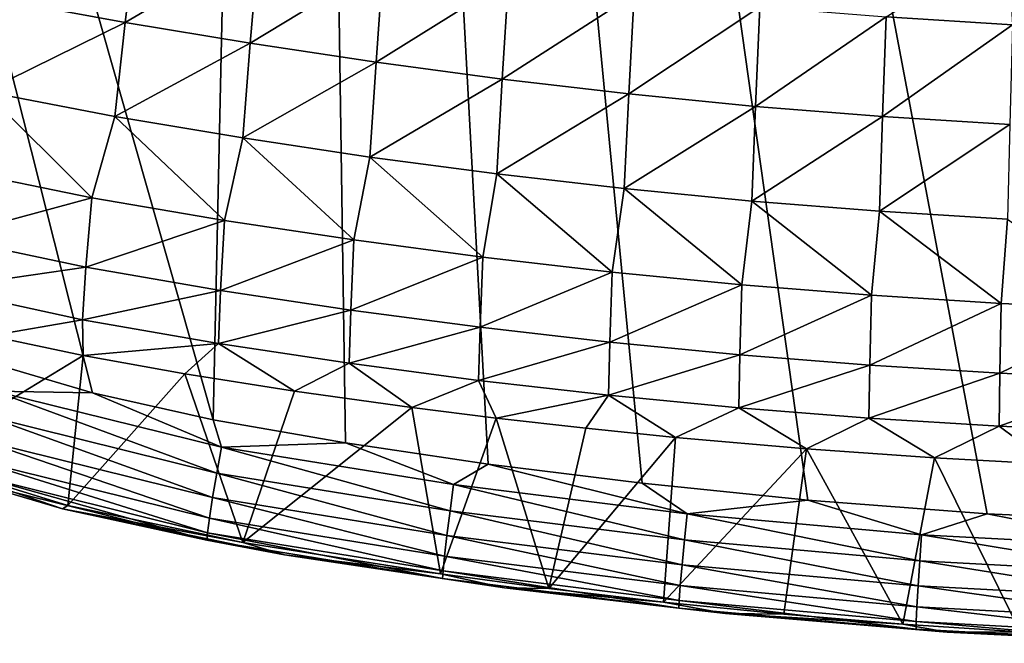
# Model space of a CAD drawing. Header units: metres. Extents: x -50 to 50, y -86 to 50.
# Tile 4 of 256: x -7.86 to -2.22, y -85.5 to -81.93. Entities that reach past the tile are written whole.
import ezdxf

# ---------------------------------------------------------------- set-up
doc = ezdxf.new("R2010")
doc.units = ezdxf.units.M
doc.layers.add('solid_MONTA1__SW0001', color=7, linetype='CONTINUOUS')

msp = doc.modelspace()

# ---------------------------------------------------------------- linework, layer by layer
at = {"layer": 'solid_MONTA1__SW0001'}
for points in [[(-6.753284, -84.217964, 190.015335), (-6.302135, -63.682034, 190.151138), (-12.598717, -63.688759, 189.873138)], [(-6.753284, -84.217964, 190.015335), (-5.994787, -84.348793, 190.036926), (-6.302135, -63.682034, 190.151138)], [(-0.000134, -84.826385, 190.117218), (0.000021, -63.682346, 190.243835), (-6.302135, -63.682034, 190.151138)], [(-1.205296, -84.805969, 190.113968), (-0.000134, -84.826385, 190.117218), (-6.302135, -63.682034, 190.151138)], [(-2.319214, -84.755074, 190.105194), (-1.205296, -84.805969, 190.113968), (-6.302135, -63.682034, 190.151138)], [(-3.346418, -84.67733, 190.092194), (-2.319214, -84.755074, 190.105194), (-6.302135, -63.682034, 190.151138)], [(-4.29653, -84.580627, 190.075974), (-3.346418, -84.67733, 190.092194), (-6.302135, -63.682034, 190.151138)], [(-5.177676, -84.470428, 190.057327), (-4.29653, -84.580627, 190.075974), (-6.302135, -63.682034, 190.151138)], [(-5.994787, -84.348793, 190.036926), (-5.177676, -84.470428, 190.057327), (-6.302135, -63.682034, 190.151138)], [(-7.445447, -84.062973, 189.993546), (-6.753284, -84.217964, 190.015335), (-12.598717, -63.688759, 189.873138)], [(-8.074761, -83.87709, 189.972122), (-7.445447, -84.062973, 189.993546), (-12.598717, -63.688759, 189.873138)], [(-7.258282, -81.942894, 184.207291), (-7.968946, -81.810493, 184.263245), (-7.188551, -81.37722, 184.057678)], [(-7.258282, -81.942894, 184.207291), (-7.188551, -81.37722, 184.057678), (-6.491818, -81.491623, 184.017975)], [(-6.541119, -82.061302, 184.164566), (-7.258282, -81.942894, 184.207291), (-6.491818, -81.491623, 184.017975)], [(-6.541119, -82.061302, 184.164566), (-6.491818, -81.491623, 184.017975), (-5.779654, -81.599983, 183.983566)], [(-2.174199, -81.956528, 183.871704), (-2.898237, -81.910614, 183.886017), (-2.202599, -81.483269, 183.832397)], [(-5.820509, -82.170464, 184.130219), (-6.541119, -82.061302, 184.164566), (-5.779654, -81.599983, 183.983566)], [(-5.820509, -82.170464, 184.130219), (-5.779654, -81.599983, 183.983566), (-5.061899, -81.697327, 183.953293)], [(-5.097654, -82.267715, 184.100464), (-5.820509, -82.170464, 184.130219), (-5.061899, -81.697327, 183.953293)], [(-5.097654, -82.267715, 184.100464), (-5.061899, -81.697327, 183.953293), (-4.342102, -81.781113, 183.926819)], [(-4.372873, -82.351509, 184.074295), (-5.097654, -82.267715, 184.100464), (-4.342102, -81.781113, 183.926819)], [(-4.372873, -82.351509, 184.074295), (-4.342102, -81.781113, 183.926819), (-3.62102, -81.852287, 183.904404)], [(-8.061778, -82.338318, 184.529846), (-7.968946, -81.810493, 184.263245), (-7.258282, -81.942894, 184.207291)], [(-3.646534, -82.422707, 184.05217), (-4.372873, -82.351509, 184.074295), (-3.62102, -81.852287, 183.904404)], [(-3.646534, -82.422707, 184.05217), (-3.62102, -81.852287, 183.904404), (-2.898237, -81.910614, 183.886017)], [(-7.317405, -82.481247, 184.46579), (-8.061778, -82.338318, 184.529846), (-7.258282, -81.942894, 184.207291)], [(-7.317405, -82.481247, 184.46579), (-7.258282, -81.942894, 184.207291), (-6.541119, -82.061302, 184.164566)], [(-2.918855, -82.481026, 184.034027), (-3.646534, -82.422707, 184.05217), (-2.898237, -81.910614, 183.886017)], [(-2.918855, -82.481026, 184.034027), (-2.898237, -81.910614, 183.886017), (-2.174199, -81.956528, 183.871704)], [(-2.190137, -82.526932, 184.019882), (-2.918855, -82.481026, 184.034027), (-2.174199, -81.956528, 183.871704)], [(-6.582874, -82.603355, 184.420654), (-7.317405, -82.481247, 184.46579), (-6.541119, -82.061302, 184.164566)], [(-6.582874, -82.603355, 184.420654), (-6.541119, -82.061302, 184.164566), (-5.820509, -82.170464, 184.130219)], [(-5.855244, -82.713028, 184.386505), (-6.582874, -82.603355, 184.420654), (-5.820509, -82.170464, 184.130219)], [(-5.855244, -82.713028, 184.386505), (-5.820509, -82.170464, 184.130219), (-5.097654, -82.267715, 184.100464)], [(-5.12809, -82.810043, 184.357239), (-5.855244, -82.713028, 184.386505), (-5.097654, -82.267715, 184.100464)], [(-5.12809, -82.810043, 184.357239), (-5.097654, -82.267715, 184.100464), (-4.372873, -82.351509, 184.074295)], [(-7.448058, -82.946533, 184.828751), (-8.231789, -82.786545, 184.903305), (-8.061778, -82.338318, 184.529846)], [(-7.448058, -82.946533, 184.828751), (-8.061778, -82.338318, 184.529846), (-7.317405, -82.481247, 184.46579)], [(-4.399048, -82.893753, 184.33136), (-5.12809, -82.810043, 184.357239), (-4.372873, -82.351509, 184.074295)], [(-4.399048, -82.893753, 184.33136), (-4.372873, -82.351509, 184.074295), (-3.646534, -82.422707, 184.05217)], [(-3.668218, -82.964867, 184.309509), (-4.399048, -82.893753, 184.33136), (-3.646534, -82.422707, 184.05217)], [(-3.668218, -82.964867, 184.309509), (-3.646534, -82.422707, 184.05217), (-2.918855, -82.481026, 184.034027)], [(-6.689017, -83.075531, 184.779221), (-7.448058, -82.946533, 184.828751), (-7.317405, -82.481247, 184.46579)], [(-6.689017, -83.075531, 184.779221), (-7.317405, -82.481247, 184.46579), (-6.582874, -82.603355, 184.420654)], [(-2.936405, -83.023102, 184.29158), (-3.668218, -82.964867, 184.309509), (-2.918855, -82.481026, 184.034027)], [(-2.936405, -83.023102, 184.29158), (-2.918855, -82.481026, 184.034027), (-2.190137, -82.526932, 184.019882)], [(-2.203728, -83.068947, 184.277634), (-2.936405, -83.023102, 184.29158), (-2.190137, -82.526932, 184.019882)], [(-5.947054, -83.187859, 184.74411), (-6.689017, -83.075531, 184.779221), (-6.582874, -82.603355, 184.420654)], [(-5.947054, -83.187859, 184.74411), (-6.582874, -82.603355, 184.420654), (-5.855244, -82.713028, 184.386505)], [(-5.20853, -83.286758, 184.714691), (-5.947054, -83.187859, 184.74411), (-5.855244, -82.713028, 184.386505)], [(-5.20853, -83.286758, 184.714691), (-5.855244, -82.713028, 184.386505), (-5.12809, -82.810043, 184.357239)], [(-8.288651, -83.173882, 185.342453), (-8.231789, -82.786545, 184.903305), (-7.448058, -82.946533, 184.828751)], [(-4.468194, -83.372131, 184.688507), (-5.20853, -83.286758, 184.714691), (-5.12809, -82.810043, 184.357239)], [(-4.468194, -83.372131, 184.688507), (-5.12809, -82.810043, 184.357239), (-4.399048, -82.893753, 184.33136)], [(-3.725786, -83.444664, 184.666443), (-4.468194, -83.372131, 184.688507), (-4.399048, -82.893753, 184.33136)], [(-3.725786, -83.444664, 184.666443), (-4.399048, -82.893753, 184.33136), (-3.668218, -82.964867, 184.309509)], [(-7.482141, -83.344315, 185.262115), (-8.288651, -83.173882, 185.342453), (-7.448058, -82.946533, 184.828751)], [(-7.482141, -83.344315, 185.262115), (-7.448058, -82.946533, 184.828751), (-6.689017, -83.075531, 184.779221)], [(-2.98267, -83.504036, 184.648331), (-3.725786, -83.444664, 184.666443), (-3.668218, -82.964867, 184.309509)], [(-2.98267, -83.504036, 184.648331), (-3.668218, -82.964867, 184.309509), (-2.936405, -83.023102, 184.29158)], [(-2.238861, -83.550743, 184.634232), (-2.98267, -83.504036, 184.648331), (-2.936405, -83.023102, 184.29158)], [(-2.238861, -83.550743, 184.634232), (-2.936405, -83.023102, 184.29158), (-2.203728, -83.068947, 184.277634)], [(-6.711573, -83.476738, 185.210907), (-7.482141, -83.344315, 185.262115), (-6.689017, -83.075531, 184.779221)], [(-6.711573, -83.476738, 185.210907), (-6.689017, -83.075531, 184.779221), (-5.947054, -83.187859, 184.74411)], [(-1.492174, -83.584297, 184.624222), (-2.238861, -83.550743, 184.634232), (-2.203728, -83.068947, 184.277634)], [(-8.324697, -83.465668, 185.828751), (-8.288651, -83.173882, 185.342453), (-7.482141, -83.344315, 185.262115)], [(-5.965402, -83.589218, 185.175995), (-6.711573, -83.476738, 185.210907), (-5.947054, -83.187859, 184.74411)], [(-5.965402, -83.589218, 185.175995), (-5.947054, -83.187859, 184.74411), (-5.20853, -83.286758, 184.714691)], [(-5.224585, -83.687645, 185.146957), (-5.965402, -83.589218, 185.175995), (-5.20853, -83.286758, 184.714691)], [(-5.224585, -83.687645, 185.146957), (-5.20853, -83.286758, 184.714691), (-4.468194, -83.372131, 184.688507)], [(-7.502175, -83.645721, 185.744125), (-8.324697, -83.465668, 185.828751), (-7.482141, -83.344315, 185.262115)], [(-7.502175, -83.645721, 185.744125), (-7.482141, -83.344315, 185.262115), (-6.711573, -83.476738, 185.210907)], [(-4.481985, -83.772758, 185.121002), (-5.224585, -83.687645, 185.146957), (-4.468194, -83.372131, 184.688507)], [(-4.481985, -83.772758, 185.121002), (-4.468194, -83.372131, 184.688507), (-3.725786, -83.444664, 184.666443)], [(-8.03207, -83.735764, 186.296127), (-8.324697, -83.465668, 185.828751), (-7.502175, -83.645721, 185.744125)], [(-6.72365, -83.781158, 185.691711), (-7.502175, -83.645721, 185.744125), (-6.711573, -83.476738, 185.210907)], [(-6.72365, -83.781158, 185.691711), (-6.711573, -83.476738, 185.210907), (-5.965402, -83.589218, 185.175995)], [(-3.737161, -83.845047, 185.099152), (-4.481985, -83.772758, 185.121002), (-3.725786, -83.444664, 184.666443)], [(-3.737161, -83.845047, 185.099152), (-3.725786, -83.444664, 184.666443), (-2.98267, -83.504036, 184.648331)], [(-2.99191, -83.904213, 185.081207), (-3.737161, -83.845047, 185.099152), (-2.98267, -83.504036, 184.648331)], [(-2.99191, -83.904213, 185.081207), (-2.98267, -83.504036, 184.648331), (-2.238861, -83.550743, 184.634232)], [(-5.974866, -83.893608, 185.656967), (-6.72365, -83.781158, 185.691711), (-5.965402, -83.589218, 185.175995)], [(-5.974866, -83.893608, 185.656967), (-5.965402, -83.589218, 185.175995), (-5.224585, -83.687645, 185.146957)], [(-2.246097, -83.95076, 185.067261), (-2.99191, -83.904213, 185.081207), (-2.238861, -83.550743, 184.634232)], [(-2.246097, -83.95076, 185.067261), (-2.238861, -83.550743, 184.634232), (-1.492174, -83.584297, 184.624222)], [(-1.496612, -83.984192, 185.057373), (-2.246097, -83.95076, 185.067261), (-1.492174, -83.584297, 184.624222)], [(-7.498423, -83.850052, 186.245743), (-8.03207, -83.735764, 186.296127), (-7.502175, -83.645721, 185.744125)], [(-7.498423, -83.850052, 186.245743), (-7.502175, -83.645721, 185.744125), (-6.72365, -83.781158, 185.691711)], [(-5.232845, -83.991516, 185.628204), (-5.974866, -83.893608, 185.656967), (-5.224585, -83.687645, 185.146957)], [(-5.232845, -83.991516, 185.628204), (-5.224585, -83.687645, 185.146957), (-4.481985, -83.772758, 185.121002)], [(-8.466471, -84.43692, 189.073166), (-8.03207, -83.735764, 186.296127), (-7.498423, -83.850052, 186.245743)], [(-6.9168, -83.954796, 186.204178), (-7.498423, -83.850052, 186.245743), (-6.72365, -83.781158, 185.691711)], [(-6.288167, -84.052597, 186.169464), (-6.9168, -83.954796, 186.204178), (-6.72365, -83.781158, 185.691711)], [(-6.288167, -84.052597, 186.169464), (-6.72365, -83.781158, 185.691711), (-5.974866, -83.893608, 185.656967)], [(-4.489068, -84.076317, 185.602432), (-5.232845, -83.991516, 185.628204), (-4.481985, -83.772758, 185.121002)], [(-4.489068, -84.076317, 185.602432), (-4.481985, -83.772758, 185.121002), (-3.737161, -83.845047, 185.099152)], [(-7.585808, -84.708435, 189.092194), (-8.466471, -84.43692, 189.073166), (-7.498423, -83.850052, 186.245743)], [(-7.585808, -84.708435, 189.092194), (-7.498423, -83.850052, 186.245743), (-6.9168, -83.954796, 186.204178)], [(-3.74296, -84.148315, 185.580765), (-4.489068, -84.076317, 185.602432), (-3.737161, -83.845047, 185.099152)], [(-3.74296, -84.148315, 185.580765), (-3.737161, -83.845047, 185.099152), (-2.99191, -83.904213, 185.081207)], [(-8.006049, -84.052757, 189.958176), (-7.445447, -84.062973, 189.993546), (-8.074761, -83.87709, 189.972122)], [(-5.615356, -84.146759, 186.142899), (-6.288167, -84.052597, 186.169464), (-5.974866, -83.893608, 185.656967)], [(-5.615356, -84.146759, 186.142899), (-5.974866, -83.893608, 185.656967), (-5.232845, -83.991516, 185.628204)], [(-2.996649, -84.20723, 185.562973), (-3.74296, -84.148315, 185.580765), (-2.99191, -83.904213, 185.081207)], [(-2.996649, -84.20723, 185.562973), (-2.99191, -83.904213, 185.081207), (-2.246097, -83.95076, 185.067261)], [(-6.583263, -84.920395, 189.118301), (-7.585808, -84.708435, 189.092194), (-6.9168, -83.954796, 186.204178)], [(-6.583263, -84.920395, 189.118301), (-6.9168, -83.954796, 186.204178), (-6.288167, -84.052597, 186.169464)], [(-2.249877, -84.253586, 185.549133), (-2.996649, -84.20723, 185.562973), (-2.246097, -83.95076, 185.067261)], [(-2.249877, -84.253586, 185.549133), (-2.246097, -83.95076, 185.067261), (-1.496612, -83.984192, 185.057373)], [(-1.498834, -84.286873, 185.539322), (-2.249877, -84.253586, 185.549133), (-1.496612, -83.984192, 185.057373)], [(-5.132998, -84.207497, 186.12532), (-5.615356, -84.146759, 186.142899), (-5.232845, -83.991516, 185.628204)], [(-5.132998, -84.207497, 186.12532), (-5.232845, -83.991516, 185.628204), (-4.489068, -84.076317, 185.602432)], [(-8.050958, -84.196236, 189.904739), (-6.732676, -84.522285, 189.9478), (-8.006049, -84.052757, 189.958176)], [(-8.006049, -84.052757, 189.958176), (-6.706149, -84.374016, 190.000427), (-7.445447, -84.062973, 189.993546)], [(-6.732676, -84.522285, 189.9478), (-6.706149, -84.374016, 190.000427), (-8.006049, -84.052757, 189.958176)], [(-6.706149, -84.374016, 190.000427), (-6.753284, -84.217964, 190.015335), (-7.445447, -84.062973, 189.993546)], [(-6.583263, -84.920395, 189.118301), (-6.288167, -84.052597, 186.169464), (-5.615356, -84.146759, 186.142899)], [(-4.61924, -84.266075, 186.107834), (-5.132998, -84.207497, 186.12532), (-4.489068, -84.076317, 185.602432)], [(-4.104082, -84.318459, 186.091736), (-4.61924, -84.266075, 186.107834), (-4.489068, -84.076317, 185.602432)], [(-4.104082, -84.318459, 186.091736), (-4.489068, -84.076317, 185.602432), (-3.74296, -84.148315, 185.580765)], [(-5.450736, -85.099319, 189.147446), (-6.583263, -84.920395, 189.118301), (-5.615356, -84.146759, 186.142899)], [(-5.450736, -85.099319, 189.147446), (-5.615356, -84.146759, 186.142899), (-5.132998, -84.207497, 186.12532)], [(-3.355268, -84.383469, 186.07193), (-4.104082, -84.318459, 186.091736), (-3.74296, -84.148315, 185.580765)], [(-3.355268, -84.383469, 186.07193), (-3.74296, -84.148315, 185.580765), (-2.996649, -84.20723, 185.562973)], [(-8.092001, -84.331985, 189.812469), (-6.756535, -84.662582, 189.856293), (-8.050958, -84.196236, 189.904739)], [(-6.756535, -84.662582, 189.856293), (-6.732676, -84.522285, 189.9478), (-8.050958, -84.196236, 189.904739)], [(-4.830814, -85.183441, 189.161575), (-5.450736, -85.099319, 189.147446), (-5.132998, -84.207497, 186.12532)], [(-4.830814, -85.183441, 189.161575), (-5.132998, -84.207497, 186.12532), (-4.61924, -84.266075, 186.107834)], [(-2.62166, -84.434784, 186.05661), (-3.355268, -84.383469, 186.07193), (-2.996649, -84.20723, 185.562973)], [(-2.62166, -84.434784, 186.05661), (-2.996649, -84.20723, 185.562973), (-2.249877, -84.253586, 185.549133)], [(-6.706149, -84.374016, 190.000427), (-5.994787, -84.348793, 190.036926), (-6.753284, -84.217964, 190.015335)], [(-4.830814, -85.183441, 189.161575), (-4.61924, -84.266075, 186.107834), (-4.104082, -84.318459, 186.091736)], [(-1.9577, -84.47068, 186.045731), (-2.62166, -84.434784, 186.05661), (-2.249877, -84.253586, 185.549133)], [(-1.9577, -84.47068, 186.045731), (-2.249877, -84.253586, 185.549133), (-1.498834, -84.286873, 185.539322)], [(-7.617395, -84.727676, 189.226501), (-8.876624, -84.296486, 189.181168), (-8.466471, -84.43692, 189.073166)], [(-8.153651, -84.568565, 189.367569), (-8.876624, -84.296486, 189.181168), (-7.617395, -84.727676, 189.226501)], [(-4.17382, -85.261276, 189.174423), (-4.830814, -85.183441, 189.161575), (-4.104082, -84.318459, 186.091736)], [(-4.17382, -85.261276, 189.174423), (-4.104082, -84.318459, 186.091736), (-3.355268, -84.383469, 186.07193)], [(-8.124743, -84.446068, 189.684601), (-6.775088, -84.780495, 189.72905), (-8.092001, -84.331985, 189.812469)], [(-6.775088, -84.780495, 189.72905), (-6.756535, -84.662582, 189.856293), (-8.092001, -84.331985, 189.812469)], [(-6.732676, -84.522285, 189.9478), (-5.396216, -84.737671, 189.984024), (-6.706149, -84.374016, 190.000427)], [(-6.706149, -84.374016, 190.000427), (-5.376124, -84.58828, 190.036331), (-5.994787, -84.348793, 190.036926)], [(-5.396216, -84.737671, 189.984024), (-5.376124, -84.58828, 190.036331), (-6.706149, -84.374016, 190.000427)], [(-5.376124, -84.58828, 190.036331), (-5.177676, -84.470428, 190.057327), (-5.994787, -84.348793, 190.036926)], [(-3.484628, -85.330399, 189.18576), (-4.17382, -85.261276, 189.174423), (-3.355268, -84.383469, 186.07193)], [(-2.803048, -85.386703, 189.195023), (-3.484628, -85.330399, 189.18576), (-3.355268, -84.383469, 186.07193)], [(-2.803048, -85.386703, 189.195023), (-3.355268, -84.383469, 186.07193), (-2.62166, -84.434784, 186.05661)], [(-7.617395, -84.727676, 189.226501), (-8.466471, -84.43692, 189.073166), (-7.585808, -84.708435, 189.092194)], [(-2.12974, -85.430702, 189.20224), (-2.803048, -85.386703, 189.195023), (-2.62166, -84.434784, 186.05661)], [(-2.12974, -85.430702, 189.20224), (-2.62166, -84.434784, 186.05661), (-1.9577, -84.47068, 186.045731)], [(-8.145742, -84.526833, 189.531372), (-6.786359, -84.863991, 189.576263), (-8.124743, -84.446068, 189.684601)], [(-6.786359, -84.863991, 189.576263), (-6.775088, -84.780495, 189.72905), (-8.124743, -84.446068, 189.684601)], [(-5.376124, -84.58828, 190.036331), (-4.03827, -84.755363, 190.064468), (-5.177676, -84.470428, 190.057327)], [(-4.03827, -84.755363, 190.064468), (-4.29653, -84.580627, 190.075974), (-5.177676, -84.470428, 190.057327)], [(-8.145742, -84.526833, 189.531372), (-8.153651, -84.568565, 189.367569), (-6.789665, -84.907143, 189.412659)], [(-8.145742, -84.526833, 189.531372), (-6.789665, -84.907143, 189.412659), (-6.786359, -84.863991, 189.576263)], [(-6.756535, -84.662582, 189.856293), (-5.414231, -84.879028, 189.892807), (-6.732676, -84.522285, 189.9478)], [(-5.414231, -84.879028, 189.892807), (-5.396216, -84.737671, 189.984024), (-6.732676, -84.522285, 189.9478)], [(-6.789665, -84.907143, 189.412659), (-8.153651, -84.568565, 189.367569), (-7.617395, -84.727676, 189.226501)], [(-5.396216, -84.737671, 189.984024), (-4.053382, -84.905411, 190.012375), (-5.376124, -84.58828, 190.036331)], [(-4.053382, -84.905411, 190.012375), (-4.03827, -84.755363, 190.064468), (-5.376124, -84.58828, 190.036331)], [(-4.03827, -84.755363, 190.064468), (-3.346418, -84.67733, 190.092194), (-4.29653, -84.580627, 190.075974)], [(-6.775088, -84.780495, 189.72905), (-5.428167, -84.997833, 189.765823), (-6.756535, -84.662582, 189.856293)], [(-5.428167, -84.997833, 189.765823), (-5.414231, -84.879028, 189.892807), (-6.756535, -84.662582, 189.856293)], [(-7.617395, -84.727676, 189.226501), (-7.585808, -84.708435, 189.092194), (-6.583263, -84.920395, 189.118301)], [(-4.03827, -84.755363, 190.064468), (-2.695114, -84.874947, 190.084671), (-3.346418, -84.67733, 190.092194)], [(-2.695114, -84.874947, 190.084671), (-2.319214, -84.755074, 190.105194), (-3.346418, -84.67733, 190.092194)], [(-6.344644, -84.989822, 189.266113), (-7.617395, -84.727676, 189.226501), (-6.583263, -84.920395, 189.118301)], [(-6.789665, -84.907143, 189.412659), (-7.617395, -84.727676, 189.226501), (-6.344644, -84.989822, 189.266113)], [(-5.414231, -84.879028, 189.892807), (-4.066934, -85.047394, 189.921371), (-5.396216, -84.737671, 189.984024)], [(-4.066934, -85.047394, 189.921371), (-4.053382, -84.905411, 190.012375), (-5.396216, -84.737671, 189.984024)], [(-4.053382, -84.905411, 190.012375), (-2.70532, -85.025459, 190.03273), (-4.03827, -84.755363, 190.064468)], [(-2.70532, -85.025459, 190.03273), (-2.695114, -84.874947, 190.084671), (-4.03827, -84.755363, 190.064468)], [(-2.695114, -84.874947, 190.084671), (-1.348641, -84.947197, 190.096832), (-2.319214, -84.755074, 190.105194)], [(-1.348641, -84.947197, 190.096832), (-1.205296, -84.805969, 190.113968), (-2.319214, -84.755074, 190.105194)], [(-6.786359, -84.863991, 189.576263), (-5.436533, -85.081955, 189.61319), (-6.775088, -84.780495, 189.72905)], [(-5.436533, -85.081955, 189.61319), (-5.428167, -84.997833, 189.765823), (-6.775088, -84.780495, 189.72905)], [(-6.786359, -84.863991, 189.576263), (-6.789665, -84.907143, 189.412659), (-5.438833, -85.125443, 189.449661)], [(-6.786359, -84.863991, 189.576263), (-5.438833, -85.125443, 189.449661), (-5.436533, -85.081955, 189.61319)], [(-5.428167, -84.997833, 189.765823), (-4.077418, -85.166733, 189.79454), (-5.414231, -84.879028, 189.892807)], [(-4.077418, -85.166733, 189.79454), (-4.066934, -85.047394, 189.921371), (-5.414231, -84.879028, 189.892807)], [(-2.70532, -85.025459, 190.03273), (-1.353626, -85.098007, 190.044983), (-2.695114, -84.874947, 190.084671)], [(-1.353626, -85.098007, 190.044983), (-1.348641, -84.947197, 190.096832), (-2.695114, -84.874947, 190.084671)], [(-5.438833, -85.125443, 189.449661), (-6.789665, -84.907143, 189.412659), (-6.344644, -84.989822, 189.266113)], [(-6.344644, -84.989822, 189.266113), (-6.583263, -84.920395, 189.118301), (-5.450736, -85.099319, 189.147446)], [(-4.066934, -85.047394, 189.921371), (-2.714478, -85.167892, 189.941864), (-4.053382, -84.905411, 190.012375)], [(-2.714478, -85.167892, 189.941864), (-2.70532, -85.025459, 190.03273), (-4.053382, -84.905411, 190.012375)], [(-5.084494, -85.178398, 189.298401), (-6.344644, -84.989822, 189.266113), (-5.450736, -85.099319, 189.147446)], [(-5.438833, -85.125443, 189.449661), (-6.344644, -84.989822, 189.266113), (-5.084494, -85.178398, 189.298401)], [(-5.436533, -85.081955, 189.61319), (-4.083714, -85.251228, 189.642014), (-5.428167, -84.997833, 189.765823)], [(-4.083714, -85.251228, 189.642014), (-4.077418, -85.166733, 189.79454), (-5.428167, -84.997833, 189.765823)], [(-4.077418, -85.166733, 189.79454), (-2.721571, -85.28759, 189.815155), (-4.066934, -85.047394, 189.921371)], [(-2.721571, -85.28759, 189.815155), (-2.714478, -85.167892, 189.941864), (-4.066934, -85.047394, 189.921371)], [(-2.714478, -85.167892, 189.941864), (-1.358092, -85.240715, 189.954208), (-2.70532, -85.025459, 190.03273)], [(-1.358092, -85.240715, 189.954208), (-1.353626, -85.098007, 190.044983), (-2.70532, -85.025459, 190.03273)], [(-5.084494, -85.178398, 189.298401), (-5.450736, -85.099319, 189.147446), (-4.830814, -85.183441, 189.161575)], [(-5.436533, -85.081955, 189.61319), (-5.438833, -85.125443, 189.449661), (-4.085448, -85.294907, 189.478516)], [(-5.436533, -85.081955, 189.61319), (-4.085448, -85.294907, 189.478516), (-4.083714, -85.251228, 189.642014)], [(-4.085448, -85.294907, 189.478516), (-5.438833, -85.125443, 189.449661), (-5.084494, -85.178398, 189.298401)], [(-4.083714, -85.251228, 189.642014), (-2.725842, -85.372353, 189.662704), (-4.077418, -85.166733, 189.79454)], [(-2.725842, -85.372353, 189.662704), (-2.721571, -85.28759, 189.815155), (-4.077418, -85.166733, 189.79454)], [(-2.721571, -85.28759, 189.815155), (-1.361544, -85.360657, 189.82756), (-2.714478, -85.167892, 189.941864)], [(-1.361544, -85.360657, 189.82756), (-1.358092, -85.240715, 189.954208), (-2.714478, -85.167892, 189.941864)], [(-5.084494, -85.178398, 189.298401), (-4.830814, -85.183441, 189.161575), (-4.17382, -85.261276, 189.174423)], [(-3.818326, -85.326599, 189.323669), (-5.084494, -85.178398, 189.298401), (-4.17382, -85.261276, 189.174423)], [(-4.085448, -85.294907, 189.478516), (-5.084494, -85.178398, 189.298401), (-3.818326, -85.326599, 189.323669)], [(-3.818326, -85.326599, 189.323669), (-4.17382, -85.261276, 189.174423), (-3.484628, -85.330399, 189.18576)], [(-4.083714, -85.251228, 189.642014), (-4.085448, -85.294907, 189.478516), (-2.727035, -85.416168, 189.499237)], [(-4.083714, -85.251228, 189.642014), (-2.727035, -85.416168, 189.499237), (-2.725842, -85.372353, 189.662704)], [(-2.727035, -85.416168, 189.499237), (-4.085448, -85.294907, 189.478516), (-3.818326, -85.326599, 189.323669)], [(-3.818326, -85.326599, 189.323669), (-3.484628, -85.330399, 189.18576), (-2.803048, -85.386703, 189.195023)], [(-2.548527, -85.432831, 189.341782), (-3.818326, -85.326599, 189.323669), (-2.803048, -85.386703, 189.195023)], [(-2.727035, -85.416168, 189.499237), (-3.818326, -85.326599, 189.323669), (-2.548527, -85.432831, 189.341782)], [(-2.725842, -85.372353, 189.662704), (-1.363611, -85.445587, 189.675171), (-2.721571, -85.28759, 189.815155)], [(-1.363611, -85.445587, 189.675171), (-1.361544, -85.360657, 189.82756), (-2.721571, -85.28759, 189.815155)], [(-2.548527, -85.432831, 189.341782), (-2.803048, -85.386703, 189.195023), (-2.12974, -85.430702, 189.20224)], [(-2.725842, -85.372353, 189.662704), (-2.727035, -85.416168, 189.499237), (-1.364171, -85.489487, 189.511719)], [(-2.725842, -85.372353, 189.662704), (-1.364171, -85.489487, 189.511719), (-1.363611, -85.445587, 189.675171)], [(-1.364171, -85.489487, 189.511719), (-2.727035, -85.416168, 189.499237), (-2.548527, -85.432831, 189.341782)], [(-2.548527, -85.432831, 189.341782), (-2.12974, -85.430702, 189.20224), (-1.439355, -85.46299, 189.207611)], [(-1.27468, -85.496826, 189.352692), (-2.548527, -85.432831, 189.341782), (-1.439355, -85.46299, 189.207611)], [(-1.364171, -85.489487, 189.511719), (-2.548527, -85.432831, 189.341782), (-1.27468, -85.496826, 189.352692)]]:
    msp.add_3dface(points, dxfattribs=at)

doc.saveas('drawing.dxf')
